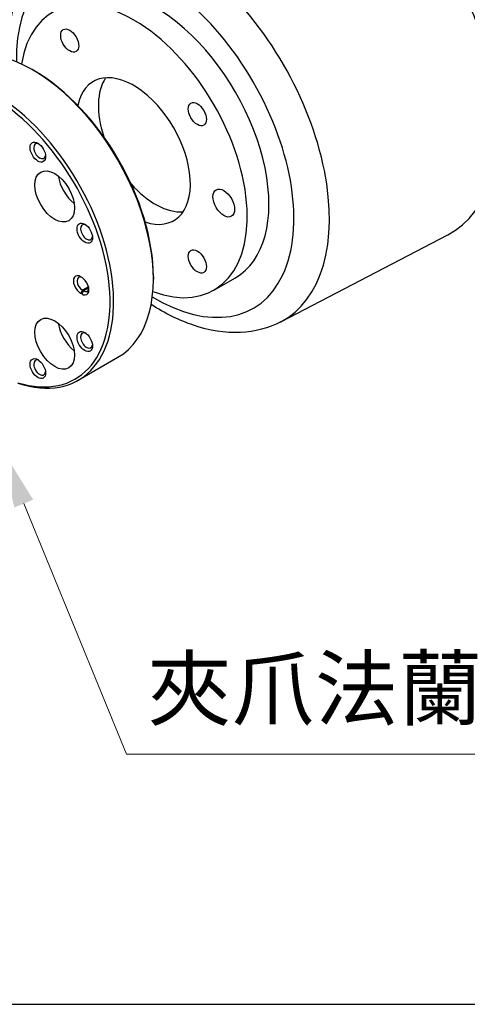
# Model space of a CAD drawing. Header units: inches. Extents: x 0 to 5655, y -2263 to 1330.
# Tile 33 of 239: x 1795 to 1883, y 360 to 553. Entities that reach past the tile are written whole.
import ezdxf

# ---------------------------------------------------------------- set-up
doc = ezdxf.new("R2010")
doc.units = ezdxf.units.IN
doc.header["$MEASUREMENT"] = 0
for name, color, linetype, lineweight in [('AM_5', 3, 'Continuous', 15), ('可見 (ISO)', 7, 'Continuous', 25), ('窄部可見 (ISO)', 7, 'Continuous', 25)]:
    doc.layers.add(name, color=color, linetype=linetype, lineweight=lineweight)
doc.styles.get("Standard").update_dxf_attribs({"font": 'arial.ttf'})

# ---------------------------------------------------------------- blocks, each defined once
blk = doc.blocks.new('*S738')
at = {"layer": 'AM_5'}
for p, q in [((1842.37, 409.37), (1822.26, 458.47)), ((1916.57, 409.37), (1842.37, 409.37))]:
    blk.add_line(p, q, dxfattribs=at)
at = {"layer": 'AM_5', "linetype": 'Continuous'}
blk.add_trace([(1824.12, 459.23), (1820.41, 457.72), (1817.72, 469.58)], dxfattribs=at)
at = {"layer": 'AM_5', "color": 2, "insert": (1846.54, 414.9), "char_height": 12, "attachment_point": 7}
blk.add_mtext('{\\fPMingLiU|b0|i0|c136|p18;夾爪法蘭}', dxfattribs=at)

msp = doc.modelspace()

# ---------------------------------------------------------------- linework, layer by layer
msp.add_line((1139.383, 360.298), (1939.424, 360.298))
at = {"layer": '可見 (ISO)'}
for p, q in [((1797.9, 543.308), (1797.546, 543.512)), ((1846.169, 494.107), (1878.881, 511.172)), ((1806.986, 502.953), (1807.198, 502.83)), ((1821.234, 502.891), (1821.234, 502.483)), ((1833.095, 500.311), (1837.338, 502.76)), ((1807.34, 500.299), (1807.552, 500.177)), ((1807.198, 499.564), (1806.986, 499.687)), ((1806.518, 482.657), (1814.296, 487.148))]:
    msp.add_line(p, q, dxfattribs=at)
for centre, major_axis, start_param, end_param in [((1856.943, 550.452), (-22.5, 38.971), 3.1168974, 6.3078805), ((1821.588, 530.04), (15.75, -27.28), 0, 3.1415927), ((1817.345, 527.59), (15.75, -27.28), 5.6688343, 10.039129), ((1797.546, 516.16), (16.75, -29.012), 0, 3.1415927), ((1789.768, 511.669), (-16.75, 29.012), 2.566701, 6.9826181), ((1789.415, 511.465), (16.5, -28.579), 5.7270633, 10.107555), ((1797.9, 516.364), (16.5, -28.579), 0.7853982, 2.3561945), ((1817.345, 527.59), (7.875, -13.64), 5.7029912, 10.0049721), ((1821.588, 530.04), (-7.875, 13.64), 0.272743, 1.2241154), ((1798.96, 527.59), (-0.825, 1.429), 5.6397225, 10.0682408), ((1806.44, 521.294), (2.75, -4.763), 4.1079396, 5.3168383), ((1821.588, 530.04), (7.875, -13.64), 5.0590699, 6.0104424), ((1808.153, 511.669), (-0.825, 1.429), 5.6397225, 10.0682408), ((1806.986, 501.32), (-1, 1.732), 5.4977871, 8.6393798), ((1807.34, 501.524), (-0.75, 1.299), 5.5597029, 8.6393798), ((1807.198, 501.197), (1, -1.732), 5.4977871, 8.6393798), ((1807.552, 501.401), (0.75, -1.299), 5.4977871, 6.9133226), ((1806.44, 492.427), (2.75, -4.763), 4.1079396, 5.3168383), ((1808.153, 490.44), (-0.825, 1.429), 5.6397225, 10.0682408), ((1798.96, 485.133), (-0.825, 1.429), 5.6397225, 10.0682408)]:
    msp.add_ellipse(centre, major_axis=major_axis, ratio=0.5773503, start_param=start_param, end_param=end_param, dxfattribs=at)
for centre, major_axis in [((1804.845, 549.241), (1.25, -2.165)), ((1829.845, 534.807), (1.25, -2.165)), ((1798.607, 527.386), (-1.075, 1.862)), ((1801.915, 518.682), (2.75, -4.763)), ((1835.023, 517.384), (1.5, -2.598)), ((1807.799, 511.465), (-1.075, 1.862)), ((1829.845, 505.94), (1.25, -2.165)), ((1801.915, 489.814), (2.75, -4.763)), ((1807.799, 490.236), (-1.075, 1.862)), ((1798.607, 484.929), (-1.075, 1.862))]:
    msp.add_ellipse(centre, major_axis=major_axis, ratio=0.5773503, dxfattribs=at)
for points, knots in [([(1793.007, 545.626), (1792.823, 549.291), (1793.1, 552.808), (1794.756, 559.559), (1796.234, 562.762), (1799.631, 566.917), (1801.107, 568.243), (1802.759, 569.294)], [7.79451825, 7.79451825, 7.79451825, 7.79451825, 8.09714895, 8.09714895, 8.42423405, 8.42423405, 8.61468457, 8.61468457, 8.61468457, 8.61468457]), ([(1846.169, 494.107), (1843.764, 492.852), (1841.075, 492.164), (1835.275, 491.88), (1832.151, 492.39), (1826.267, 494.373), (1823.492, 495.752), (1820.795, 497.495)], [5.52248237, 5.52248237, 5.52248237, 5.52248237, 5.78625539, 5.78625539, 6.07785871, 6.07785871, 6.34264869, 6.34264869, 6.34264869, 6.34264869])]:
    msp.add_open_spline(points, degree=3, knots=knots, dxfattribs=at)
at = {"layer": '窄部可見 (ISO)'}
for p, q in [((1807.34, 500.299), (1806.986, 499.687)), ((1807.552, 500.177), (1807.198, 499.564)), ((1808.528, 500.985), (1807.34, 500.299)), ((1808.576, 500.768), (1807.552, 500.177))]:
    msp.add_line(p, q, dxfattribs=at)
for centre, major_axis, start_param, end_param in [((1825, 532.01), (21.711, -37.605), 6.2584901, 9.4494732), ((1821.588, 530.04), (-19.213, 33.277), 2.3355683, 7.0892096)]:
    msp.add_ellipse(centre, major_axis=major_axis, ratio=0.5773503, start_param=start_param, end_param=end_param, dxfattribs=at)

# ---------------------------------------------------------------- block references
at = {"layer": 'AM_5'}
msp.add_blockref('*S738', (-26.421, 0), dxfattribs=at)

doc.saveas('drawing.dxf')
